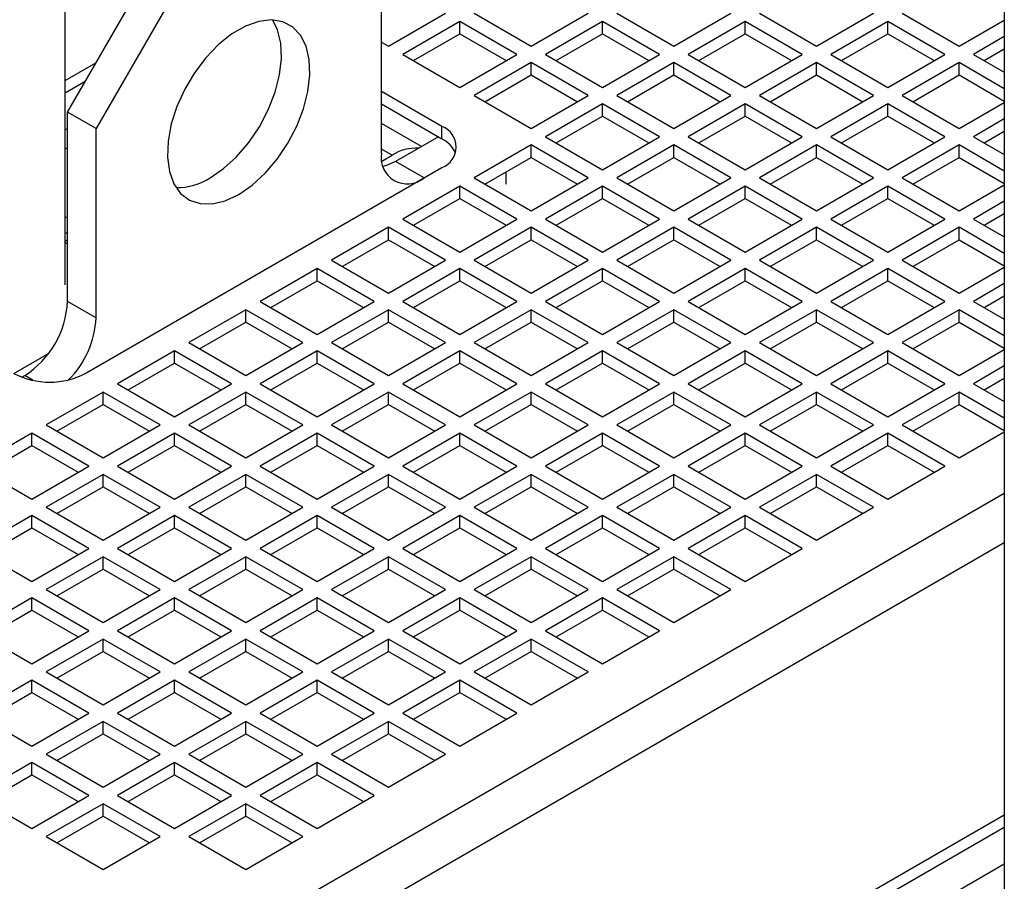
# Model space of a CAD drawing. Header units: millimetres. Extents: x 5 to 414, y 6 to 290.
# Tile 59 of 107: x 249 to 263, y 221 to 233. Entities that reach past the tile are written whole.
import ezdxf

# ---------------------------------------------------------------- set-up
doc = ezdxf.new("R2010")
doc.units = ezdxf.units.MM

msp = doc.modelspace()

# ---------------------------------------------------------------- linework, layer by layer
at = {"color": 7, "linetype": 'Continuous', "lineweight": 25}
for p, q in [((249.5351, 228.9979), (249.5351, 242.7999)), ((262.8354, 233.7611), (262.8354, 219.9591)), ((249.5688, 231.4476), (250.7809, 233.5472)), ((254.0134, 230.864), (254.0134, 233.547)), ((251.185, 233.3139), (249.9728, 231.2144)), ((254.1144, 232.3802), (254.9226, 232.8467)), ((255.1246, 232.7301), (254.3165, 232.2636)), ((255.9327, 232.2636), (255.1246, 232.7301)), ((255.1246, 232.5551), (255.1246, 232.7301)), ((255.3266, 232.8467), (256.1347, 232.3802)), ((256.1347, 232.3802), (256.9429, 232.8467)), ((257.1449, 232.7301), (256.3368, 232.2636)), ((257.953, 232.2636), (257.1449, 232.7301)), ((257.1449, 232.5551), (257.1449, 232.7301)), ((257.3469, 232.8467), (258.155, 232.3802)), ((258.155, 232.3802), (258.9632, 232.8467)), ((259.1652, 232.7301), (258.3571, 232.2636)), ((259.9733, 232.2636), (259.1652, 232.7301)), ((259.1652, 232.5551), (259.1652, 232.7301)), ((259.3672, 232.8467), (260.1754, 232.3802)), ((260.1754, 232.3802), (260.9835, 232.8467)), ((261.1855, 232.7301), (260.3774, 232.2636)), ((261.9936, 232.2636), (261.1855, 232.7301)), ((261.1855, 232.5551), (261.1855, 232.7301)), ((261.3875, 232.8467), (262.1957, 232.3802)), ((262.1957, 232.3802), (262.8354, 232.7495)), ((254.0134, 232.4385), (254.1144, 232.3802)), ((254.468, 232.1761), (255.1246, 232.5551)), ((255.1246, 232.5551), (255.7812, 232.1761)), ((256.4883, 232.1761), (257.1449, 232.5551)), ((257.1449, 232.5551), (257.8015, 232.1761)), ((258.5086, 232.1761), (259.1652, 232.5551)), ((259.1652, 232.5551), (259.8218, 232.1761)), ((260.5289, 232.1761), (261.1855, 232.5551)), ((261.1855, 232.5551), (261.8421, 232.1761)), ((262.8354, 232.5162), (262.3977, 232.2636)), ((262.5492, 232.1761), (262.8354, 232.3412)), ((254.3165, 232.2636), (255.1246, 231.797)), ((255.1246, 231.797), (255.9327, 232.2636)), ((256.3368, 232.2636), (257.1449, 231.797)), ((257.1449, 231.797), (257.953, 232.2636)), ((258.3571, 232.2636), (259.1652, 231.797)), ((259.1652, 231.797), (259.9733, 232.2636)), ((260.3774, 232.2636), (261.1855, 231.797)), ((261.1855, 231.797), (261.9936, 232.2636)), ((262.3977, 232.2636), (262.8354, 232.0109)), ((249.5351, 231.8943), (249.9723, 232.1466)), ((256.1347, 232.1469), (255.3266, 231.6804)), ((256.9429, 231.6804), (256.1347, 232.1469)), ((256.1347, 231.972), (256.1347, 232.1469)), ((258.155, 232.1469), (257.3469, 231.6804)), ((258.9632, 231.6804), (258.155, 232.1469)), ((258.155, 231.972), (258.155, 232.1469)), ((260.1754, 232.1469), (259.3672, 231.6804)), ((260.9835, 231.6804), (260.1754, 232.1469)), ((260.1754, 231.972), (260.1754, 232.1469)), ((262.1957, 232.1469), (261.3875, 231.6804)), ((262.8354, 231.7776), (262.1957, 232.1469)), ((262.1957, 231.972), (262.1957, 232.1469)), ((249.5351, 231.7193), (249.8208, 231.8842)), ((255.4782, 231.5929), (256.1347, 231.972)), ((256.1347, 231.972), (256.7913, 231.5929)), ((257.4985, 231.5929), (258.155, 231.972)), ((258.155, 231.972), (258.8116, 231.5929)), ((259.5188, 231.5929), (260.1754, 231.972)), ((260.1754, 231.972), (260.8319, 231.5929)), ((261.5391, 231.5929), (262.1957, 231.972)), ((262.1957, 231.972), (262.8354, 231.6027)), ((254.8721, 231.243), (254.0134, 231.7387)), ((255.3266, 231.6804), (256.1347, 231.2139)), ((256.1347, 231.2139), (256.9429, 231.6804)), ((257.3469, 231.6804), (258.155, 231.2139)), ((258.155, 231.2139), (258.9632, 231.6804)), ((259.3672, 231.6804), (260.1754, 231.2139)), ((260.1754, 231.2139), (260.9835, 231.6804)), ((261.3875, 231.6804), (262.1957, 231.2139)), ((254.0134, 231.5638), (254.8721, 231.0681)), ((257.1449, 231.5638), (256.3368, 231.0973)), ((257.953, 231.0973), (257.1449, 231.5638)), ((257.1449, 231.3888), (257.1449, 231.5638)), ((259.1652, 231.5638), (258.3571, 231.0973)), ((259.9733, 231.0973), (259.1652, 231.5638)), ((259.1652, 231.3888), (259.1652, 231.5638)), ((261.1855, 231.5638), (260.3774, 231.0973)), ((261.9936, 231.0973), (261.1855, 231.5638)), ((261.1855, 231.3888), (261.1855, 231.5638)), ((262.1957, 231.2139), (262.8354, 231.5832)), ((249.9728, 231.2144), (249.5688, 231.4476)), ((249.5688, 228.7647), (249.5688, 231.4476)), ((256.4883, 231.0098), (257.1449, 231.3888)), ((257.1449, 231.3888), (257.8015, 231.0098)), ((258.5086, 231.0098), (259.1652, 231.3888)), ((259.1652, 231.3888), (259.8218, 231.0098)), ((260.5289, 231.0098), (261.1855, 231.3888)), ((261.1855, 231.3888), (261.8421, 231.0098)), ((262.8354, 231.3499), (262.3977, 231.0973)), ((249.5688, 231.2138), (249.5351, 231.1944)), ((249.9728, 228.5315), (249.9728, 231.2144)), ((254.5798, 230.9576), (254.0134, 231.2845)), ((254.8721, 231.0681), (254.8721, 231.243)), ((254.8216, 231.0972), (254.2155, 230.7473)), ((256.3368, 231.0973), (257.1449, 230.6307)), ((257.1449, 230.6307), (257.953, 231.0973)), ((258.3571, 231.0973), (259.1652, 230.6307)), ((259.1652, 230.6307), (259.9733, 231.0973)), ((260.3774, 231.0973), (261.1855, 230.6307)), ((261.1855, 230.6307), (261.9936, 231.0973)), ((262.3977, 231.0973), (262.8354, 230.8446)), ((262.5492, 231.0098), (262.8354, 231.175)), ((249.5351, 230.9417), (249.5688, 230.9223)), ((254.1649, 230.8348), (254.0134, 230.9223)), ((256.1347, 230.9806), (255.3266, 230.5141)), ((256.9429, 230.5141), (256.1347, 230.9806)), ((256.1347, 230.8057), (256.1347, 230.9806)), ((258.155, 230.9806), (257.3469, 230.5141)), ((258.9632, 230.5141), (258.155, 230.9806)), ((258.155, 230.8057), (258.155, 230.9806)), ((260.1754, 230.9806), (259.3672, 230.5141)), ((260.9835, 230.5141), (260.1754, 230.9806)), ((260.1754, 230.8057), (260.1754, 230.9806)), ((262.1957, 230.9806), (261.3875, 230.5141)), ((262.8354, 230.6113), (262.1957, 230.9806)), ((262.1957, 230.8057), (262.1957, 230.9806)), ((254.0219, 230.7522), (254.1649, 230.8348)), ((255.4782, 230.4266), (256.1347, 230.8057)), ((256.1347, 230.8057), (256.7913, 230.4266)), ((257.4985, 230.4266), (258.155, 230.8057)), ((258.155, 230.8057), (258.8116, 230.4266)), ((259.5188, 230.4266), (260.1754, 230.8057)), ((260.1754, 230.8057), (260.8319, 230.4266)), ((261.5391, 230.4266), (262.1957, 230.8057)), ((262.1957, 230.8057), (262.8354, 230.4364)), ((249.8213, 227.7442), (254.8721, 230.6599)), ((254.6195, 230.5141), (254.2155, 230.7473)), ((255.3266, 230.5141), (256.1347, 230.0476)), ((255.7811, 230.6015), (255.7812, 230.6014)), ((255.7812, 230.4264), (255.7812, 230.6014)), ((256.1347, 230.0476), (256.9429, 230.5141)), ((257.3469, 230.5141), (258.155, 230.0476)), ((258.155, 230.0476), (258.9632, 230.5141)), ((259.3672, 230.5141), (260.1754, 230.0476)), ((260.1754, 230.0476), (260.9835, 230.5141)), ((261.3875, 230.5141), (262.1957, 230.0476)), ((255.1246, 230.3975), (254.3165, 229.931)), ((255.9327, 229.931), (255.1246, 230.3975)), ((255.1246, 230.2225), (255.1246, 230.3975)), ((257.1449, 230.3975), (256.3368, 229.931)), ((257.953, 229.931), (257.1449, 230.3975)), ((257.1449, 230.2225), (257.1449, 230.3975)), ((259.1652, 230.3975), (258.3571, 229.931)), ((259.9733, 229.931), (259.1652, 230.3975)), ((259.1652, 230.2225), (259.1652, 230.3975)), ((261.1855, 230.3975), (260.3774, 229.931)), ((261.9936, 229.931), (261.1855, 230.3975)), ((261.1855, 230.2225), (261.1855, 230.3975)), ((262.1957, 230.0476), (262.8354, 230.4169)), ((254.468, 229.8435), (255.1246, 230.2225)), ((255.1246, 230.2225), (255.7812, 229.8435)), ((256.4883, 229.8435), (257.1449, 230.2225)), ((257.1449, 230.2225), (257.8015, 229.8435)), ((258.5086, 229.8435), (259.1652, 230.2225)), ((259.1652, 230.2225), (259.8218, 229.8435)), ((260.5289, 229.8435), (261.1855, 230.2225)), ((261.1855, 230.2225), (261.8421, 229.8435)), ((262.8354, 230.1836), (262.3977, 229.931)), ((249.5688, 229.9433), (249.5351, 229.9627)), ((254.3165, 229.931), (255.1246, 229.4644)), ((255.1246, 229.4644), (255.9327, 229.931)), ((256.3368, 229.931), (257.1449, 229.4644)), ((257.1449, 229.4644), (257.953, 229.931)), ((258.3571, 229.931), (259.1652, 229.4644)), ((259.1652, 229.4644), (259.9733, 229.931)), ((260.3774, 229.931), (261.1855, 229.4644)), ((261.1855, 229.4644), (261.9936, 229.931)), ((262.3977, 229.931), (262.8354, 229.6783)), ((262.5492, 229.8435), (262.8354, 230.0087)), ((254.1144, 229.8143), (253.3063, 229.3478)), ((254.9226, 229.3478), (254.1144, 229.8143)), ((254.1144, 229.6394), (254.1144, 229.8143)), ((256.1347, 229.8143), (255.3266, 229.3478)), ((256.9429, 229.3478), (256.1347, 229.8143)), ((256.1347, 229.6394), (256.1347, 229.8143)), ((258.155, 229.8143), (257.3469, 229.3478)), ((258.9632, 229.3478), (258.155, 229.8143)), ((258.155, 229.6394), (258.155, 229.8143)), ((260.1754, 229.8143), (259.3672, 229.3478)), ((260.9835, 229.3478), (260.1754, 229.8143)), ((260.1754, 229.6394), (260.1754, 229.8143)), ((262.1957, 229.8143), (261.3875, 229.3478)), ((262.8354, 229.445), (262.1957, 229.8143)), ((262.1957, 229.6394), (262.1957, 229.8143)), ((249.5351, 229.6197), (249.5688, 229.6374)), ((249.5688, 229.581), (249.5351, 229.6004)), ((253.4579, 229.2603), (254.1144, 229.6394)), ((254.1144, 229.6394), (254.771, 229.2603)), ((255.4782, 229.2603), (256.1347, 229.6394)), ((256.1347, 229.6394), (256.7913, 229.2603)), ((257.4985, 229.2603), (258.155, 229.6394)), ((258.155, 229.6394), (258.8116, 229.2603)), ((259.5188, 229.2603), (260.1754, 229.6394)), ((260.1754, 229.6394), (260.8319, 229.2603)), ((261.5391, 229.2603), (262.1957, 229.6394)), ((262.1957, 229.6394), (262.8354, 229.2701)), ((253.1043, 229.2312), (252.2962, 228.7647)), ((253.9124, 228.7647), (253.1043, 229.2312)), ((253.1043, 229.0562), (253.1043, 229.2312)), ((253.3063, 229.3478), (254.1144, 228.8813)), ((254.1144, 228.8813), (254.9226, 229.3478)), ((255.1246, 229.2312), (254.3165, 228.7647)), ((255.9327, 228.7647), (255.1246, 229.2312)), ((255.1246, 229.0562), (255.1246, 229.2312)), ((255.3266, 229.3478), (256.1347, 228.8813)), ((256.1347, 228.8813), (256.9429, 229.3478)), ((257.1449, 229.2312), (256.3368, 228.7647)), ((257.953, 228.7647), (257.1449, 229.2312)), ((257.1449, 229.0562), (257.1449, 229.2312)), ((257.3469, 229.3478), (258.155, 228.8813)), ((258.155, 228.8813), (258.9632, 229.3478)), ((259.1652, 229.2312), (258.3571, 228.7647)), ((259.9733, 228.7647), (259.1652, 229.2312)), ((259.1652, 229.0562), (259.1652, 229.2312)), ((259.3672, 229.3478), (260.1754, 228.8813)), ((260.1754, 228.8813), (260.9835, 229.3478)), ((261.1855, 229.2312), (260.3774, 228.7647)), ((261.9936, 228.7647), (261.1855, 229.2312)), ((261.1855, 229.0562), (261.1855, 229.2312)), ((261.3875, 229.3478), (262.1957, 228.8813)), ((262.1957, 228.8813), (262.8354, 229.2506)), ((252.4477, 228.6772), (253.1043, 229.0562)), ((253.1043, 229.0562), (253.7609, 228.6772)), ((254.468, 228.6772), (255.1246, 229.0562)), ((255.1246, 229.0562), (255.7812, 228.6772)), ((256.4883, 228.6772), (257.1449, 229.0562)), ((257.1449, 229.0562), (257.8015, 228.6772)), ((258.5086, 228.6772), (259.1652, 229.0562)), ((259.1652, 229.0562), (259.8218, 228.6772)), ((260.5289, 228.6772), (261.1855, 229.0562)), ((261.1855, 229.0562), (261.8421, 228.6772)), ((262.8354, 229.0173), (262.3977, 228.7647)), ((262.5492, 228.6772), (262.8354, 228.8424)), ((249.9728, 228.5315), (249.5688, 228.7647)), ((252.2962, 228.7647), (253.1043, 228.2981)), ((253.1043, 228.2981), (253.9124, 228.7647)), ((254.3165, 228.7647), (255.1246, 228.2981)), ((255.1246, 228.2981), (255.9327, 228.7647)), ((256.3368, 228.7647), (257.1449, 228.2981)), ((257.1449, 228.2981), (257.953, 228.7647)), ((258.3571, 228.7647), (259.1652, 228.2981)), ((259.1652, 228.2981), (259.9733, 228.7647)), ((260.3774, 228.7647), (261.1855, 228.2981)), ((261.1855, 228.2981), (261.9936, 228.7647)), ((262.3977, 228.7647), (262.8354, 228.512)), ((252.0941, 228.648), (251.286, 228.1815)), ((252.9023, 228.1815), (252.0941, 228.648)), ((252.0941, 228.4731), (252.0941, 228.648)), ((254.1144, 228.648), (253.3063, 228.1815)), ((254.9226, 228.1815), (254.1144, 228.648)), ((254.1144, 228.4731), (254.1144, 228.648)), ((256.1347, 228.648), (255.3266, 228.1815)), ((256.9429, 228.1815), (256.1347, 228.648)), ((256.1347, 228.4731), (256.1347, 228.648)), ((258.155, 228.648), (257.3469, 228.1815)), ((258.9632, 228.1815), (258.155, 228.648)), ((258.155, 228.4731), (258.155, 228.648)), ((260.1754, 228.648), (259.3672, 228.1815)), ((260.9835, 228.1815), (260.1754, 228.648)), ((260.1754, 228.4731), (260.1754, 228.648)), ((262.1957, 228.648), (261.3875, 228.1815)), ((262.8354, 228.2787), (262.1957, 228.648)), ((262.1957, 228.4731), (262.1957, 228.648)), ((251.4376, 228.094), (252.0941, 228.4731)), ((252.0941, 228.4731), (252.7507, 228.094)), ((253.4579, 228.094), (254.1144, 228.4731)), ((254.1144, 228.4731), (254.771, 228.094)), ((255.4782, 228.094), (256.1347, 228.4731)), ((256.1347, 228.4731), (256.7913, 228.094)), ((257.4985, 228.094), (258.155, 228.4731)), ((258.155, 228.4731), (258.8116, 228.094)), ((259.5188, 228.094), (260.1754, 228.4731)), ((260.1754, 228.4731), (260.8319, 228.094)), ((261.5391, 228.094), (262.1957, 228.4731)), ((262.1957, 228.4731), (262.8354, 228.1038)), ((251.286, 228.1815), (252.0941, 227.715)), ((252.0941, 227.715), (252.9023, 228.1815)), ((253.3063, 228.1815), (254.1144, 227.715)), ((254.1144, 227.715), (254.9226, 228.1815)), ((255.3266, 228.1815), (256.1347, 227.715)), ((256.1347, 227.715), (256.9429, 228.1815)), ((257.3469, 228.1815), (258.155, 227.715)), ((258.155, 227.715), (258.9632, 228.1815)), ((259.3672, 228.1815), (260.1754, 227.715)), ((260.1754, 227.715), (260.9835, 228.1815)), ((261.3875, 228.1815), (262.1957, 227.715)), ((248.8112, 227.7441), (249.2977, 228.025)), ((251.084, 228.0649), (250.2759, 227.5984)), ((251.8921, 227.5984), (251.084, 228.0649)), ((251.084, 227.8899), (251.084, 228.0649)), ((253.1043, 228.0649), (252.2962, 227.5984)), ((253.9124, 227.5984), (253.1043, 228.0649)), ((253.1043, 227.8899), (253.1043, 228.0649)), ((255.1246, 228.0649), (254.3165, 227.5984)), ((255.9327, 227.5984), (255.1246, 228.0649)), ((255.1246, 227.8899), (255.1246, 228.0649)), ((257.1449, 228.0649), (256.3368, 227.5984)), ((257.953, 227.5984), (257.1449, 228.0649)), ((257.1449, 227.8899), (257.1449, 228.0649)), ((259.1652, 228.0649), (258.3571, 227.5984)), ((259.9733, 227.5984), (259.1652, 228.0649)), ((259.1652, 227.8899), (259.1652, 228.0649)), ((261.1855, 228.0649), (260.3774, 227.5984)), ((261.9936, 227.5984), (261.1855, 228.0649)), ((261.1855, 227.8899), (261.1855, 228.0649)), ((262.1957, 227.715), (262.8354, 228.0843)), ((250.4274, 227.5109), (251.084, 227.8899)), ((251.084, 227.8899), (251.7406, 227.5109)), ((252.4477, 227.5109), (253.1043, 227.8899)), ((253.1043, 227.8899), (253.7609, 227.5109)), ((254.468, 227.5109), (255.1246, 227.8899)), ((255.1246, 227.8899), (255.7812, 227.5109)), ((256.4883, 227.5109), (257.1449, 227.8899)), ((257.1449, 227.8899), (257.8015, 227.5109)), ((258.5086, 227.5109), (259.1652, 227.8899)), ((259.1652, 227.8899), (259.8218, 227.5109)), ((260.5289, 227.5109), (261.1855, 227.8899)), ((261.1855, 227.8899), (261.8421, 227.5109)), ((262.8354, 227.851), (262.3977, 227.5984)), ((248.9224, 227.6917), (248.9627, 227.7149)), ((249.0816, 227.6463), (248.9627, 227.7149)), ((250.2759, 227.5984), (251.084, 227.1318)), ((251.084, 227.1318), (251.8921, 227.5984)), ((252.2962, 227.5984), (253.1043, 227.1318)), ((253.1043, 227.1318), (253.9124, 227.5984)), ((254.3165, 227.5984), (255.1246, 227.1318)), ((255.1246, 227.1318), (255.9327, 227.5984)), ((256.3368, 227.5984), (257.1449, 227.1318)), ((257.1449, 227.1318), (257.953, 227.5984)), ((258.3571, 227.5984), (259.1652, 227.1318)), ((259.1652, 227.1318), (259.9733, 227.5984)), ((260.3774, 227.5984), (261.1855, 227.1318)), ((261.1855, 227.1318), (261.9936, 227.5984)), ((262.3977, 227.5984), (262.8354, 227.3457)), ((262.5492, 227.5109), (262.8354, 227.6761)), ((250.0738, 227.4817), (249.2657, 227.0152)), ((250.8819, 227.0152), (250.0738, 227.4817)), ((250.0738, 227.3068), (250.0738, 227.4817)), ((252.0941, 227.4817), (251.286, 227.0152)), ((252.9023, 227.0152), (252.0941, 227.4817)), ((252.0941, 227.3068), (252.0941, 227.4817)), ((254.1144, 227.4817), (253.3063, 227.0152)), ((254.9226, 227.0152), (254.1144, 227.4817)), ((254.1144, 227.3068), (254.1144, 227.4817)), ((256.1347, 227.4817), (255.3266, 227.0152)), ((256.9429, 227.0152), (256.1347, 227.4817)), ((256.1347, 227.3068), (256.1347, 227.4817)), ((258.155, 227.4817), (257.3469, 227.0152)), ((258.9632, 227.0152), (258.155, 227.4817)), ((258.155, 227.3068), (258.155, 227.4817)), ((260.1754, 227.4817), (259.3672, 227.0152)), ((260.9835, 227.0152), (260.1754, 227.4817)), ((260.1754, 227.3068), (260.1754, 227.4817)), ((262.1957, 227.4817), (261.3875, 227.0152)), ((262.8354, 227.1124), (262.1957, 227.4817)), ((262.1957, 227.3068), (262.1957, 227.4817)), ((249.4173, 226.9277), (250.0738, 227.3068)), ((250.0738, 227.3068), (250.7304, 226.9277)), ((251.4376, 226.9277), (252.0941, 227.3068)), ((252.0941, 227.3068), (252.7507, 226.9277)), ((253.4579, 226.9277), (254.1144, 227.3068)), ((254.1144, 227.3068), (254.771, 226.9277)), ((255.4782, 226.9277), (256.1347, 227.3068)), ((256.1347, 227.3068), (256.7913, 226.9277)), ((257.4985, 226.9277), (258.155, 227.3068)), ((258.155, 227.3068), (258.8116, 226.9277)), ((259.5188, 226.9277), (260.1754, 227.3068)), ((260.1754, 227.3068), (260.8319, 226.9277)), ((261.5391, 226.9277), (262.1957, 227.3068)), ((262.1957, 227.3068), (262.8354, 226.9375)), ((249.2657, 227.0152), (250.0738, 226.5487)), ((250.0738, 226.5487), (250.8819, 227.0152)), ((251.286, 227.0152), (252.0941, 226.5487)), ((252.0941, 226.5487), (252.9023, 227.0152)), ((253.3063, 227.0152), (254.1144, 226.5487)), ((254.1144, 226.5487), (254.9226, 227.0152)), ((255.3266, 227.0152), (256.1347, 226.5487)), ((256.1347, 226.5487), (256.9429, 227.0152)), ((257.3469, 227.0152), (258.155, 226.5487)), ((258.155, 226.5487), (258.9632, 227.0152)), ((259.3672, 227.0152), (260.1754, 226.5487)), ((260.1754, 226.5487), (260.9835, 227.0152)), ((261.3875, 227.0152), (262.1957, 226.5487)), ((249.0637, 226.8986), (248.2556, 226.4321)), ((249.8718, 226.4321), (249.0637, 226.8986)), ((249.0637, 226.7236), (249.0637, 226.8986)), ((251.084, 226.8986), (250.2759, 226.4321)), ((251.8921, 226.4321), (251.084, 226.8986)), ((251.084, 226.7236), (251.084, 226.8986)), ((253.1043, 226.8986), (252.2962, 226.4321)), ((253.9124, 226.4321), (253.1043, 226.8986)), ((253.1043, 226.7236), (253.1043, 226.8986)), ((255.1246, 226.8986), (254.3165, 226.4321)), ((255.9327, 226.4321), (255.1246, 226.8986)), ((255.1246, 226.7236), (255.1246, 226.8986)), ((257.1449, 226.8986), (256.3368, 226.4321)), ((257.953, 226.4321), (257.1449, 226.8986)), ((257.1449, 226.7236), (257.1449, 226.8986)), ((259.1652, 226.8986), (258.3571, 226.4321)), ((259.9733, 226.4321), (259.1652, 226.8986)), ((259.1652, 226.7236), (259.1652, 226.8986)), ((261.1855, 226.8986), (260.3774, 226.4321)), ((261.9936, 226.4321), (261.1855, 226.8986)), ((261.1855, 226.7236), (261.1855, 226.8986)), ((262.1957, 226.5487), (262.8354, 226.918)), ((248.4071, 226.3446), (249.0637, 226.7236)), ((249.0637, 226.7236), (249.7202, 226.3446)), ((250.4274, 226.3446), (251.084, 226.7236)), ((251.084, 226.7236), (251.7406, 226.3446)), ((252.4477, 226.3446), (253.1043, 226.7236)), ((253.1043, 226.7236), (253.7609, 226.3446)), ((254.468, 226.3446), (255.1246, 226.7236)), ((255.1246, 226.7236), (255.7812, 226.3446)), ((256.4883, 226.3446), (257.1449, 226.7236)), ((257.1449, 226.7236), (257.8015, 226.3446)), ((258.5086, 226.3446), (259.1652, 226.7236)), ((259.1652, 226.7236), (259.8218, 226.3446)), ((260.5289, 226.3446), (261.1855, 226.7236)), ((261.1855, 226.7236), (261.8421, 226.3446)), ((248.2556, 226.4321), (249.0637, 225.9656)), ((249.0637, 225.9656), (249.8718, 226.4321)), ((250.0738, 226.3154), (249.2657, 225.8489)), ((250.8819, 225.8489), (250.0738, 226.3154)), ((250.0738, 226.1405), (250.0738, 226.3154)), ((250.2759, 226.4321), (251.084, 225.9656)), ((251.084, 225.9656), (251.8921, 226.4321)), ((252.0941, 226.3154), (251.286, 225.8489)), ((252.9023, 225.8489), (252.0941, 226.3154)), ((252.0941, 226.1405), (252.0941, 226.3154)), ((252.2962, 226.4321), (253.1043, 225.9656)), ((253.1043, 225.9656), (253.9124, 226.4321)), ((254.1144, 226.3154), (253.3063, 225.8489)), ((254.9226, 225.8489), (254.1144, 226.3154)), ((254.1144, 226.1405), (254.1144, 226.3154)), ((254.3165, 226.4321), (255.1246, 225.9656)), ((255.1246, 225.9656), (255.9327, 226.4321)), ((256.1347, 226.3154), (255.3266, 225.8489)), ((256.9429, 225.8489), (256.1347, 226.3154)), ((256.1347, 226.1405), (256.1347, 226.3154)), ((256.3368, 226.4321), (257.1449, 225.9656)), ((257.1449, 225.9656), (257.953, 226.4321)), ((258.155, 226.3154), (257.3469, 225.8489)), ((258.9632, 225.8489), (258.155, 226.3154)), ((258.155, 226.1405), (258.155, 226.3154)), ((258.3571, 226.4321), (259.1652, 225.9656)), ((259.1652, 225.9656), (259.9733, 226.4321)), ((260.1754, 226.3154), (259.3672, 225.8489)), ((260.9835, 225.8489), (260.1754, 226.3154)), ((260.1754, 226.1405), (260.1754, 226.3154)), ((260.3774, 226.4321), (261.1855, 225.9656)), ((261.1855, 225.9656), (261.9936, 226.4321)), ((249.4173, 225.7614), (250.0738, 226.1405)), ((250.0738, 226.1405), (250.7304, 225.7614)), ((251.4376, 225.7614), (252.0941, 226.1405)), ((252.0941, 226.1405), (252.7507, 225.7614)), ((262.8354, 226.0433), (253.0131, 220.373)), ((253.4579, 225.7614), (254.1144, 226.1405)), ((254.1144, 226.1405), (254.771, 225.7614)), ((255.4782, 225.7614), (256.1347, 226.1405)), ((256.1347, 226.1405), (256.7913, 225.7614)), ((257.4985, 225.7614), (258.155, 226.1405)), ((258.155, 226.1405), (258.8116, 225.7614)), ((259.5188, 225.7614), (260.1754, 226.1405)), ((260.1754, 226.1405), (260.8319, 225.7614)), ((249.2657, 225.8489), (250.0738, 225.3824)), ((250.0738, 225.3824), (250.8819, 225.8489)), ((251.286, 225.8489), (252.0941, 225.3824)), ((252.0941, 225.3824), (252.9023, 225.8489)), ((253.3063, 225.8489), (254.1144, 225.3824)), ((254.1144, 225.3824), (254.9226, 225.8489)), ((255.3266, 225.8489), (256.1347, 225.3824)), ((256.1347, 225.3824), (256.9429, 225.8489)), ((257.3469, 225.8489), (258.155, 225.3824)), ((258.155, 225.3824), (258.9632, 225.8489)), ((259.3672, 225.8489), (260.1754, 225.3824)), ((260.1754, 225.3824), (260.9835, 225.8489)), ((249.0637, 225.7323), (248.2556, 225.2658)), ((249.8718, 225.2658), (249.0637, 225.7323)), ((249.0637, 225.5573), (249.0637, 225.7323)), ((251.084, 225.7323), (250.2759, 225.2658)), ((251.8921, 225.2658), (251.084, 225.7323)), ((251.084, 225.5573), (251.084, 225.7323)), ((253.1043, 225.7323), (252.2962, 225.2658)), ((253.9124, 225.2658), (253.1043, 225.7323)), ((253.1043, 225.5573), (253.1043, 225.7323)), ((255.1246, 225.7323), (254.3165, 225.2658)), ((255.9327, 225.2658), (255.1246, 225.7323)), ((255.1246, 225.5573), (255.1246, 225.7323)), ((257.1449, 225.7323), (256.3368, 225.2658)), ((257.953, 225.2658), (257.1449, 225.7323)), ((257.1449, 225.5573), (257.1449, 225.7323)), ((259.1652, 225.7323), (258.3571, 225.2658)), ((259.9733, 225.2658), (259.1652, 225.7323)), ((259.1652, 225.5573), (259.1652, 225.7323)), ((248.4071, 225.1783), (249.0637, 225.5573)), ((249.0637, 225.5573), (249.7202, 225.1783)), ((250.4274, 225.1783), (251.084, 225.5573)), ((251.084, 225.5573), (251.7406, 225.1783)), ((252.4477, 225.1783), (253.1043, 225.5573)), ((253.1043, 225.5573), (253.7609, 225.1783)), ((254.468, 225.1783), (255.1246, 225.5573)), ((255.1246, 225.5573), (255.7812, 225.1783)), ((256.4883, 225.1783), (257.1449, 225.5573)), ((257.1449, 225.5573), (257.8015, 225.1783)), ((258.5086, 225.1783), (259.1652, 225.5573)), ((259.1652, 225.5573), (259.8218, 225.1783)), ((262.8354, 225.3434), (253.3161, 219.8481)), ((248.2556, 225.2658), (249.0637, 224.7993)), ((249.0637, 224.7993), (249.8718, 225.2658)), ((250.2759, 225.2658), (251.084, 224.7993)), ((251.084, 224.7993), (251.8921, 225.2658)), ((252.2962, 225.2658), (253.1043, 224.7993)), ((253.1043, 224.7993), (253.9124, 225.2658)), ((254.3165, 225.2658), (255.1246, 224.7993)), ((255.1246, 224.7993), (255.9327, 225.2658)), ((256.3368, 225.2658), (257.1449, 224.7993)), ((257.1449, 224.7993), (257.953, 225.2658)), ((258.3571, 225.2658), (259.1652, 224.7993)), ((259.1652, 224.7993), (259.9733, 225.2658)), ((250.0738, 225.1491), (249.2657, 224.6826)), ((250.8819, 224.6826), (250.0738, 225.1491)), ((250.0738, 224.9742), (250.0738, 225.1491)), ((252.0941, 225.1491), (251.286, 224.6826)), ((252.9023, 224.6826), (252.0941, 225.1491)), ((252.0941, 224.9742), (252.0941, 225.1491)), ((254.1144, 225.1491), (253.3063, 224.6826)), ((254.9226, 224.6826), (254.1144, 225.1491)), ((254.1144, 224.9742), (254.1144, 225.1491)), ((256.1347, 225.1491), (255.3266, 224.6826)), ((256.9429, 224.6826), (256.1347, 225.1491)), ((256.1347, 224.9742), (256.1347, 225.1491)), ((258.155, 225.1491), (257.3469, 224.6826)), ((258.9632, 224.6826), (258.155, 225.1491)), ((258.155, 224.9742), (258.155, 225.1491)), ((249.4173, 224.5951), (250.0738, 224.9742)), ((250.0738, 224.9742), (250.7304, 224.5951)), ((251.4376, 224.5951), (252.0941, 224.9742)), ((252.0941, 224.9742), (252.7507, 224.5951)), ((253.4579, 224.5951), (254.1144, 224.9742)), ((254.1144, 224.9742), (254.771, 224.5951)), ((255.4782, 224.5951), (256.1347, 224.9742)), ((256.1347, 224.9742), (256.7913, 224.5951)), ((257.4985, 224.5951), (258.155, 224.9742)), ((258.155, 224.9742), (258.8116, 224.5951)), ((249.2657, 224.6826), (250.0738, 224.2161)), ((250.0738, 224.2161), (250.8819, 224.6826)), ((251.286, 224.6826), (252.0941, 224.2161)), ((252.0941, 224.2161), (252.9023, 224.6826)), ((253.3063, 224.6826), (254.1144, 224.2161)), ((254.1144, 224.2161), (254.9226, 224.6826)), ((255.3266, 224.6826), (256.1347, 224.2161)), ((256.1347, 224.2161), (256.9429, 224.6826)), ((257.3469, 224.6826), (258.155, 224.2161)), ((258.155, 224.2161), (258.9632, 224.6826)), ((249.0637, 224.566), (248.2556, 224.0995)), ((249.8718, 224.0995), (249.0637, 224.566)), ((249.0637, 224.391), (249.0637, 224.566)), ((251.084, 224.566), (250.2759, 224.0995)), ((251.8921, 224.0995), (251.084, 224.566)), ((251.084, 224.391), (251.084, 224.566)), ((253.1043, 224.566), (252.2962, 224.0995)), ((253.9124, 224.0995), (253.1043, 224.566)), ((253.1043, 224.391), (253.1043, 224.566)), ((255.1246, 224.566), (254.3165, 224.0995)), ((255.9327, 224.0995), (255.1246, 224.566)), ((255.1246, 224.391), (255.1246, 224.566)), ((257.1449, 224.566), (256.3368, 224.0995)), ((257.953, 224.0995), (257.1449, 224.566)), ((257.1449, 224.391), (257.1449, 224.566)), ((248.4071, 224.012), (249.0637, 224.391)), ((249.0637, 224.391), (249.7202, 224.012)), ((250.4274, 224.012), (251.084, 224.391)), ((251.084, 224.391), (251.7406, 224.012)), ((252.4477, 224.012), (253.1043, 224.391)), ((253.1043, 224.391), (253.7609, 224.012)), ((254.468, 224.012), (255.1246, 224.391)), ((255.1246, 224.391), (255.7812, 224.012)), ((256.4883, 224.012), (257.1449, 224.391)), ((257.1449, 224.391), (257.8015, 224.012)), ((248.2556, 224.0995), (249.0637, 223.633)), ((249.0637, 223.633), (249.8718, 224.0995)), ((250.2759, 224.0995), (251.084, 223.633)), ((251.084, 223.633), (251.8921, 224.0995)), ((252.2962, 224.0995), (253.1043, 223.633)), ((253.1043, 223.633), (253.9124, 224.0995)), ((254.3165, 224.0995), (255.1246, 223.633)), ((255.1246, 223.633), (255.9327, 224.0995)), ((256.3368, 224.0995), (257.1449, 223.633)), ((257.1449, 223.633), (257.953, 224.0995)), ((250.0738, 223.9828), (249.2657, 223.5163)), ((250.8819, 223.5163), (250.0738, 223.9828)), ((250.0738, 223.8079), (250.0738, 223.9828)), ((252.0941, 223.9828), (251.286, 223.5163)), ((252.9023, 223.5163), (252.0941, 223.9828)), ((252.0941, 223.8079), (252.0941, 223.9828)), ((254.1144, 223.9828), (253.3063, 223.5163)), ((254.9226, 223.5163), (254.1144, 223.9828)), ((254.1144, 223.8079), (254.1144, 223.9828)), ((256.1347, 223.9828), (255.3266, 223.5163)), ((256.9429, 223.5163), (256.1347, 223.9828)), ((256.1347, 223.8079), (256.1347, 223.9828)), ((249.4173, 223.4288), (250.0738, 223.8079)), ((250.0738, 223.8079), (250.7304, 223.4288)), ((251.4376, 223.4288), (252.0941, 223.8079)), ((252.0941, 223.8079), (252.7507, 223.4288)), ((253.4579, 223.4288), (254.1144, 223.8079)), ((254.1144, 223.8079), (254.771, 223.4288)), ((255.4782, 223.4288), (256.1347, 223.8079)), ((256.1347, 223.8079), (256.7913, 223.4288)), ((249.2657, 223.5163), (250.0738, 223.0498)), ((250.0738, 223.0498), (250.8819, 223.5163)), ((251.286, 223.5163), (252.0941, 223.0498)), ((252.0941, 223.0498), (252.9023, 223.5163)), ((253.3063, 223.5163), (254.1144, 223.0498)), ((254.1144, 223.0498), (254.9226, 223.5163)), ((255.3266, 223.5163), (256.1347, 223.0498)), ((256.1347, 223.0498), (256.9429, 223.5163)), ((249.0637, 223.3997), (248.2556, 222.9332)), ((249.8718, 222.9332), (249.0637, 223.3997)), ((249.0637, 223.2247), (249.0637, 223.3997)), ((251.084, 223.3997), (250.2759, 222.9332)), ((251.8921, 222.9332), (251.084, 223.3997)), ((251.084, 223.2247), (251.084, 223.3997)), ((253.1043, 223.3997), (252.2962, 222.9332)), ((253.9124, 222.9332), (253.1043, 223.3997)), ((253.1043, 223.2247), (253.1043, 223.3997)), ((255.1246, 223.3997), (254.3165, 222.9332)), ((255.9327, 222.9332), (255.1246, 223.3997)), ((255.1246, 223.2247), (255.1246, 223.3997)), ((248.4071, 222.8457), (249.0637, 223.2247)), ((249.0637, 223.2247), (249.7202, 222.8457)), ((250.4274, 222.8457), (251.084, 223.2247)), ((251.084, 223.2247), (251.7406, 222.8457)), ((252.4477, 222.8457), (253.1043, 223.2247)), ((253.1043, 223.2247), (253.7609, 222.8457)), ((254.468, 222.8457), (255.1246, 223.2247)), ((255.1246, 223.2247), (255.7812, 222.8457)), ((248.2556, 222.9332), (249.0637, 222.4667)), ((249.0637, 222.4667), (249.8718, 222.9332)), ((250.0738, 222.8165), (249.2657, 222.35)), ((250.8819, 222.35), (250.0738, 222.8165)), ((250.0738, 222.6416), (250.0738, 222.8165)), ((250.2759, 222.9332), (251.084, 222.4667)), ((251.084, 222.4667), (251.8921, 222.9332)), ((252.0941, 222.8165), (251.286, 222.35)), ((252.9023, 222.35), (252.0941, 222.8165)), ((252.0941, 222.6416), (252.0941, 222.8165)), ((252.2962, 222.9332), (253.1043, 222.4667)), ((253.1043, 222.4667), (253.9124, 222.9332)), ((254.1144, 222.8165), (253.3063, 222.35)), ((254.9226, 222.35), (254.1144, 222.8165)), ((254.1144, 222.6416), (254.1144, 222.8165)), ((254.3165, 222.9332), (255.1246, 222.4667)), ((255.1246, 222.4667), (255.9327, 222.9332)), ((249.4173, 222.2625), (250.0738, 222.6416)), ((250.0738, 222.6416), (250.7304, 222.2625)), ((251.4376, 222.2625), (252.0941, 222.6416)), ((252.0941, 222.6416), (252.7507, 222.2625)), ((253.4579, 222.2625), (254.1144, 222.6416)), ((254.1144, 222.6416), (254.771, 222.2625)), ((249.2657, 222.35), (250.0738, 221.8835)), ((250.0738, 221.8835), (250.8819, 222.35)), ((251.286, 222.35), (252.0941, 221.8835)), ((252.0941, 221.8835), (252.9023, 222.35)), ((253.3063, 222.35), (254.1144, 221.8835)), ((254.1144, 221.8835), (254.9226, 222.35)), ((249.0637, 222.2334), (248.2556, 221.7669)), ((249.8718, 221.7669), (249.0637, 222.2334)), ((249.0637, 222.0584), (249.0637, 222.2334)), ((251.084, 222.2334), (250.2759, 221.7669)), ((251.8921, 221.7669), (251.084, 222.2334)), ((251.084, 222.0584), (251.084, 222.2334)), ((253.1043, 222.2334), (252.2962, 221.7669)), ((253.9124, 221.7669), (253.1043, 222.2334)), ((253.1043, 222.0584), (253.1043, 222.2334)), ((248.4071, 221.6794), (249.0637, 222.0584)), ((249.0637, 222.0584), (249.7202, 221.6794)), ((250.4274, 221.6794), (251.084, 222.0584)), ((251.084, 222.0584), (251.7406, 221.6794)), ((252.4477, 221.6794), (253.1043, 222.0584)), ((253.1043, 222.0584), (253.7609, 221.6794)), ((248.2556, 221.7669), (249.0637, 221.3004)), ((249.0637, 221.3004), (249.8718, 221.7669)), ((250.2759, 221.7669), (251.084, 221.3004)), ((251.084, 221.3004), (251.8921, 221.7669)), ((252.2962, 221.7669), (253.1043, 221.3004)), ((253.1043, 221.3004), (253.9124, 221.7669)), ((250.0738, 221.6503), (249.2657, 221.1837)), ((250.8819, 221.1837), (250.0738, 221.6503)), ((250.0738, 221.4753), (250.0738, 221.6503)), ((252.0941, 221.6503), (251.286, 221.1837)), ((252.9023, 221.1837), (252.0941, 221.6503)), ((252.0941, 221.4753), (252.0941, 221.6503)), ((249.4173, 221.0962), (250.0738, 221.4753)), ((250.0738, 221.4753), (250.7304, 221.0962)), ((251.4376, 221.0962), (252.0941, 221.4753)), ((252.0941, 221.4753), (252.7507, 221.0962)), ((256.8516, 218.0404), (262.8354, 221.4947)), ((257.0032, 217.9529), (262.8354, 221.3198)), ((249.2657, 221.1837), (250.0738, 220.7172)), ((250.0738, 220.7172), (250.8819, 221.1837)), ((251.286, 221.1837), (252.0941, 220.7172)), ((252.0941, 220.7172), (252.9023, 221.1837)), ((262.8354, 220.7949), (261.8421, 220.2215))]:
    msp.add_line(p, q, dxfattribs=at)
at = {"color": 7, "linetype": 'Continuous', "lineweight": 25, "flags": 128}
for points in [[(251.9931, 230.281), (252.1843, 230.4124), (252.3686, 230.5813), (252.5392, 230.7814), (252.6902, 231.0057), (252.816, 231.2459), (252.912, 231.4934), (252.9748, 231.7392), (253.0021, 231.9745), (252.993, 232.1907), (252.9477, 232.3801), (252.8679, 232.5357), (252.7565, 232.6521), (252.6176, 232.7249), (252.456, 232.7515), (252.2777, 232.731), (252.0891, 232.6641), (251.8971, 232.5533), (251.7085, 232.4024), (251.5302, 232.2171), (251.3687, 232.0039), (251.2297, 231.7707), (251.1183, 231.5257), (251.0385, 231.2779), (250.9932, 231.0363), (250.9841, 230.8095), (251.0114, 230.6058), (251.0743, 230.4325), (251.1703, 230.2958), (251.296, 230.2008), (251.447, 230.1509), (251.6177, 230.1478), (251.8019, 230.1917), (251.9931, 230.281)], [(251.5891, 230.5143), (251.7802, 230.6457), (251.9645, 230.8145), (252.1352, 231.0147), (252.2861, 231.2389), (252.4119, 231.4791), (252.5079, 231.7266), (252.5707, 231.9724), (252.5981, 232.2077), (252.5889, 232.424), (252.5437, 232.6133), (252.4762, 232.7508)], [(254.2155, 230.7473), (254.0972, 230.6925), (254.0395, 230.6759)], [(249.5688, 229.7383), (249.565, 229.737), (249.5351, 229.7259)]]:
    msp.add_lwpolyline(points, dxfattribs=at)
at = {"color": 7, "linetype": 'Continuous', "lineweight": 25}
for centre, radius, start, end in [((254.7614, 230.9515), 0.3119, 290.78342, 69.21658), ((254.6816, 230.6947), 0.4191, 23.81724, 62.96836), ((254.5137, 230.291), 0.646, 87.40622, 122.67023), ((254.3829, 230.8041), 0.3743, 170.78596, 309.20329), ((251.1185, 231.2544), 0.8771, 269.18617, 302.44856), ((248.2529, 228.8246), 1.3173, 302.60548, 357.39452), ((248.6464, 228.5939), 1.3279, 314.90395, 357.30374), ((249.3162, 228.7189), 1.0979, 242.60967, 297.39033)]:
    msp.add_arc(centre, radius, start, end, dxfattribs=at)

doc.saveas('drawing.dxf')
